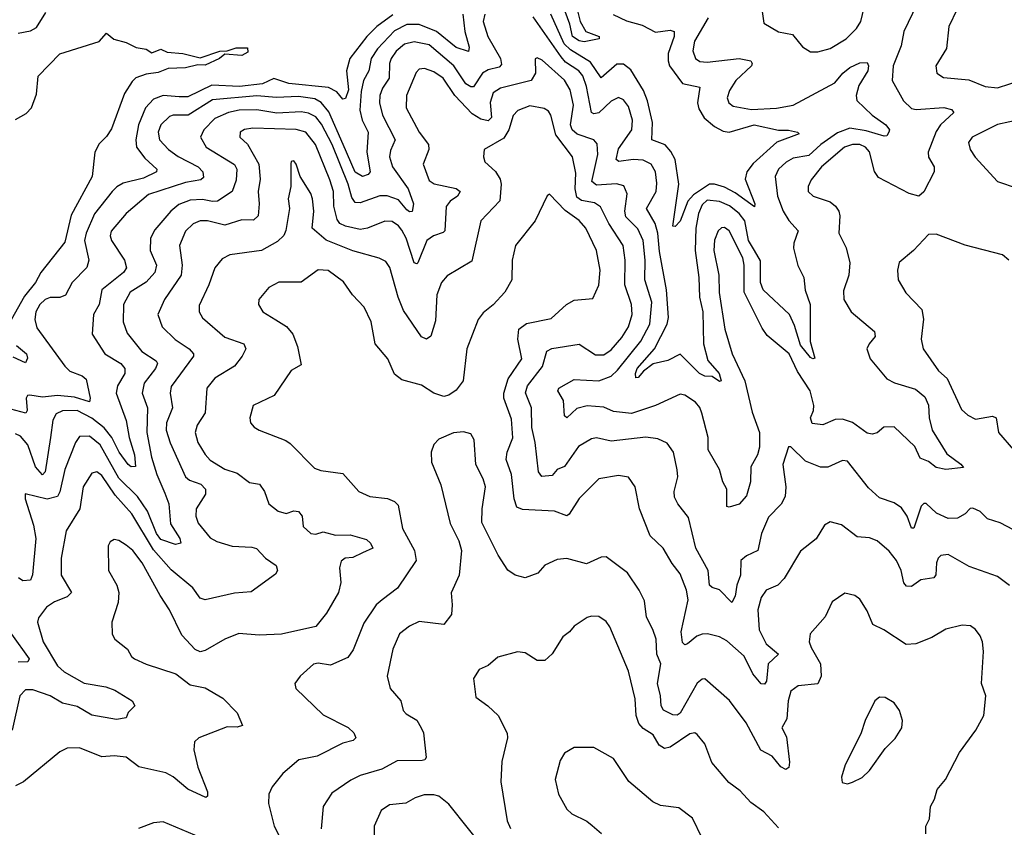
# Model space of a CAD drawing. Extents: x 2143765 to 2212931, y 878955 to 1017455.
# Tile 52 of 256: x 2156922 to 2160922, y 913961 to 917243. Entities that reach past the tile are written whole.
import ezdxf

# ---------------------------------------------------------------- set-up
doc = ezdxf.new("R2010")
doc.units = 0

msp = doc.modelspace()

# ---------------------------------------------------------------- linework, layer by layer
at = {"layer": '0CON20XD'}
for points in [[(2160958.8, 917605), (2160904.2, 917505), (2160894.5, 917425), (2160853.3, 917395), (2160845, 917327.1), (2160835, 917322.3), (2160795, 917327.3), (2160769.2, 917320.8), (2160745.6, 917305), (2160731.5, 917285), (2160696.9, 917215), (2160687.8, 917125), (2160643.8, 917055), (2160647.8, 917025), (2160675, 917007.7), (2160778.3, 916998.3), (2160845, 916970.9), (2160895, 916966.4), (2160995, 916998.9)], [(2159184.3, 917295), (2159199.4, 917235), (2159222.5, 917195), (2159276.7, 917175), (2159276.7, 917165), (2159215, 917152.5), (2159195, 917156.5), (2159167.5, 917175), (2159157.3, 917225), (2159105, 917365.7)], [(2160566.9, 917305), (2160514.1, 917195), (2160503, 917137), (2160471.1, 917055), (2160466.7, 916995), (2160512.6, 916912.6), (2160545, 916882.1), (2160565, 916877.5), (2160676.2, 916886.2), (2160708.2, 916878.2), (2160717.8, 916865), (2160663.9, 916815), (2160645, 916788.6), (2160613.6, 916705), (2160614.7, 916684.7), (2160637.1, 916645), (2160637.3, 916625), (2160595, 916542.7), (2160575, 916525.3), (2160536.3, 916536.3), (2160411.2, 916601.2), (2160395.2, 916625.2), (2160375, 916705.4), (2160358.2, 916725), (2160334.8, 916735.2), (2160305, 916735.6), (2160272.9, 916725), (2160179.6, 916645), (2160137.8, 916592.2), (2160125.6, 916565), (2160125.7, 916545), (2160146.2, 916526.2), (2160215, 916502.2), (2160237.1, 916485), (2160250, 916465), (2160254.5, 916445), (2160250.6, 916375), (2160280, 916315), (2160295.5, 916255), (2160290.9, 916205), (2160269.7, 916140.3), (2160270.6, 916105), (2160300.6, 916055), (2160395.6, 915975), (2160398.1, 915955), (2160372.9, 915925), (2160364.4, 915905), (2160377.5, 915865), (2160445, 915783.6), (2160476.5, 915766.5), (2160561.6, 915741.6), (2160599.5, 915709.5), (2160613.9, 915676.1), (2160616.8, 915625), (2160629.3, 915575), (2160689.1, 915479.1), (2160746.1, 915436.1), (2160757, 915423), (2160685, 915414.7), (2160645, 915423), (2160615, 915447.7), (2160580.6, 915460.6), (2160558.6, 915508.6), (2160475, 915587.8), (2160432.7, 915587.3), (2160405.7, 915564.3), (2160385, 915557.8), (2160365, 915563.1), (2160305, 915605.8), (2160265, 915619.5), (2160235, 915618.6), (2160185, 915596.9), (2160142.2, 915602.2), (2160135.5, 915625), (2160147.7, 915655), (2160148.9, 915675), (2160133.2, 915735), (2160082.6, 915812.6), (2160048.1, 915885), (2159959.5, 915959.5), (2159939.1, 915989.1), (2159865.9, 916135), (2159866.1, 916245), (2159860.7, 916275), (2159805, 916384.4), (2159785, 916398.2), (2159772.9, 916397.1), (2159760.4, 916385), (2159745, 916346.2), (2159742.4, 916305), (2159761.9, 916205), (2159764.4, 916134.4), (2159787.2, 915985), (2159816.3, 915885), (2159867.7, 915775), (2159897.7, 915647.7), (2159927.2, 915565), (2159927.4, 915505), (2159920, 915475), (2159892.2, 915425), (2159891.8, 915365), (2159875, 915308.1), (2159845, 915273.5), (2159805, 915261.4), (2159795, 915263.8), (2159794.6, 915334.6), (2159778.9, 915365), (2159765.6, 915415), (2159719.3, 915495), (2159719.2, 915545), (2159694.1, 915644.1), (2159685, 915667.1), (2159667.8, 915687.8)], [(2158437.8, 917262.2), (2158373.5, 917215), (2158331.8, 917175), (2158263.5, 917085), (2158250, 917035), (2158258.2, 916958.2), (2158245, 916921.9), (2158235, 916920), (2158209.9, 916949.9), (2158176.7, 916966.7), (2158015, 916983.7), (2157955, 917003.8), (2157908.1, 916981.9), (2157815, 916971.6), (2157703.1, 916976.9), (2157605, 916929.5), (2157569.1, 916929.1), (2157505, 916934.5), (2157465, 916919.2), (2157432.9, 916885), (2157404.4, 916815), (2157394, 916755), (2157395.7, 916725), (2157429.8, 916679.8), (2157479.2, 916635), (2157478, 916625), (2157425, 916599), (2157341.6, 916578.4), (2157315.9, 916564.1), (2157297.3, 916545), (2157225.8, 916454.2), (2157191.3, 916375), (2157185.3, 916345), (2157203.1, 916265), (2157194.4, 916235.6), (2157135.3, 916175), (2157107.4, 916122.6), (2157085, 916113.4), (2157045, 916114.1), (2157025, 916105.3), (2157003.4, 916085), (2156987.8, 916055), (2156982.8, 916025), (2156991.2, 915991.2), (2157105.5, 915835), (2157125.6, 915815), (2157175.7, 915795), (2157191.5, 915781.5), (2157207.5, 915705), (2157205, 915690), (2157145, 915709.2), (2157074.9, 915715.1), (2157015, 915708.3), (2156962.9, 915717.1), (2156954, 915715), (2156948.1, 915705), (2156951.5, 915655), (2156946, 915644), (2156865, 915664.8)], [(2158722.6, 917265), (2158730.7, 917195), (2158748.7, 917131.3), (2158745, 917113.1), (2158695, 917129.4), (2158615.1, 917195.1), (2158545, 917223.8), (2158495, 917223.2), (2158445, 917197.2), (2158375.8, 917124.2), (2158349.3, 917085), (2158341, 917035), (2158319.2, 916995), (2158309.5, 916950.5), (2158303.3, 916875), (2158313.9, 916833.9), (2158337.9, 916785), (2158331.9, 916705), (2158346.2, 916623.8), (2158337, 916613), (2158315, 916605.7), (2158285, 916623.4), (2158235.7, 916735.7), (2158178, 916868), (2158146.3, 916906.3), (2158121.4, 916921.4), (2158055, 916930), (2157965, 916926.8), (2157885, 916932.9), (2157705, 916916.4), (2157605.8, 916854.2), (2157545, 916854.1), (2157531, 916849), (2157495, 916815.5), (2157483.8, 916785), (2157490, 916755), (2157526.8, 916715), (2157565, 916686.7), (2157646.8, 916645), (2157666.2, 916625), (2157669.2, 916600.8), (2157657.8, 916592.2), (2157595, 916581.3), (2157445, 916531.9), (2157354.5, 916455), (2157293.4, 916383.4), (2157288.7, 916365), (2157294.7, 916345), (2157347.5, 916265), (2157355.4, 916235), (2157342.9, 916215), (2157255, 916144.4), (2157245.2, 916085), (2157222.2, 916045), (2157216.5, 915965), (2157267.7, 915885), (2157332.1, 915845), (2157348.5, 915825), (2157349.3, 915805), (2157319.7, 915755), (2157314.1, 915725), (2157355, 915614), (2157366.8, 915545), (2157388.8, 915475), (2157392.5, 915427.5), (2157375, 915425.5), (2157362.2, 915435), (2157326.3, 915485), (2157296.6, 915545), (2157265, 915583.8), (2157215, 915623.7), (2157155, 915654.4), (2157095, 915653.9), (2157069.4, 915640.6), (2157056.5, 915615), (2157046.6, 915545), (2157025.2, 915404.8), (2157015, 915393.2), (2156986, 915425), (2156955, 915514.6), (2156925, 915550.8), (2156905, 915559.5)], [(2156915, 917187.7), (2156965, 917197.9), (2156989.4, 917210.6), (2157028.1, 917271.9)], [(2158811.9, 917265), (2158804.8, 917235), (2158823.9, 917173.9), (2158875.3, 917085), (2158880, 917060), (2158870.4, 917049.6), (2158825, 917038.7), (2158801.6, 917025), (2158765, 916970.4), (2158755, 916969.3), (2158735, 916981.9), (2158685.2, 917055), (2158585, 917140.6), (2158525, 917153.4), (2158485, 917143.8), (2158451.2, 917115), (2158431, 917085), (2158424.8, 917065), (2158423.2, 917005), (2158395.3, 916965), (2158384.8, 916935), (2158384.3, 916905), (2158396.2, 916855), (2158447.9, 916755), (2158428.9, 916711.1), (2158424.7, 916685.3), (2158435.9, 916645), (2158499.8, 916555), (2158522.5, 916495), (2158516.9, 916463.1), (2158505, 916461.8), (2158495, 916470), (2158460.5, 916510.5), (2158415, 916526.3), (2158385, 916527.2), (2158305, 916498.8), (2158285, 916499.6), (2158270.7, 916520.7), (2158256.2, 916575), (2158191.6, 916735), (2158148.5, 916818.5), (2158125, 916847.6), (2158095, 916862.2), (2158065, 916868.3), (2157967, 916863), (2157885, 916876.1), (2157814, 916875), (2157770, 916865), (2157715, 916841.2), (2157670.3, 916795), (2157656.1, 916765), (2157678.8, 916725), (2157794.8, 916654.8), (2157803.8, 916635), (2157800.9, 916590.8), (2157784.8, 916545.2), (2157725, 916505.8), (2157705, 916503.5), (2157665, 916512.3), (2157615, 916508.7), (2157568.2, 916491.8), (2157535.3, 916465), (2157471.5, 916388.5), (2157452.7, 916355), (2157452.4, 916305), (2157477, 916245), (2157471.2, 916215), (2157435, 916176.1), (2157370.3, 916135), (2157343.7, 916085), (2157342.4, 916015), (2157358.8, 915968.8), (2157417.8, 915895), (2157476.9, 915856.9), (2157482, 915845), (2157474.1, 915825), (2157427.8, 915765), (2157419.5, 915725), (2157441.1, 915665), (2157437.9, 915565), (2157456.9, 915465), (2157478.6, 915395), (2157511.7, 915318.3), (2157528.4, 915275), (2157534.4, 915194.4), (2157571.8, 915135), (2157576.2, 915115), (2157555, 915109.5), (2157495, 915130.3), (2157477.6, 915155), (2157440.6, 915245), (2157400.4, 915305), (2157325, 915379.1), (2157248.8, 915515), (2157205, 915549.7), (2157165, 915548.9), (2157148.5, 915525), (2157105.7, 915415), (2157085.5, 915324.5), (2157075.2, 915304.8), (2157033.8, 915293.8), (2156944, 915316), (2156943.3, 915295), (2156978, 915188), (2156987.9, 915135), (2156973.6, 914986.4), (2156965.3, 914964.7), (2156935, 914962.3), (2156916.5, 914975)], [(2159333.3, 917263.3), (2159387.8, 917237.8), (2159450.8, 917220.8), (2159505, 917192.1), (2159565, 917199.7), (2159580.6, 917195), (2159581.6, 917175), (2159556.9, 917105), (2159556.1, 917075), (2159562.4, 917055), (2159615, 916983.7), (2159685, 916968.8), (2159676.2, 916905), (2159680.7, 916880.7), (2159703.4, 916843.4), (2159745, 916809.2), (2159780.4, 916790.4), (2159805, 916785.8), (2159906.7, 916815), (2160005, 916793.3), (2160045, 916793.8), (2160082.5, 916785), (2160088.3, 916778.3), (2159998.6, 916745), (2159901.5, 916658.5), (2159876.2, 916625), (2159869.4, 916595), (2159908.2, 916495), (2159907.2, 916482.8), (2159829.2, 916539.2), (2159785, 916562.1), (2159745, 916574.8), (2159725, 916574.8), (2159659.1, 916530.9), (2159636.6, 916505), (2159605, 916424.6), (2159585, 916401.9), (2159575, 916404), (2159599.7, 916575), (2159584.8, 916674.8), (2159567.5, 916707.5), (2159544.4, 916734.4), (2159490.9, 916755), (2159492.9, 916825), (2159472.7, 916912.7), (2159456.3, 916955), (2159405, 917039.6), (2159375, 917062.4), (2159347.7, 917062.3), (2159285, 917006.5), (2159240.6, 917070.6), (2159159.9, 917119.9), (2159134.3, 917144.3), (2159079.6, 917265)], [(2159937.3, 917285), (2159945, 917228.8), (2160005, 917192.8), (2160062.4, 917182.4), (2160102, 917132), (2160135, 917111.9), (2160165, 917111.5), (2160215, 917125.4), (2160280.4, 917165), (2160322.5, 917207.5), (2160340, 917235), (2160352.7, 917292.7)], [(2159719.7, 917250.3), (2159663.3, 917155), (2159656.5, 917116.5), (2159667.5, 917085), (2159685, 917073.4), (2159715, 917070.5), (2159845, 917085.2), (2159892.9, 917075), (2159898.2, 917065), (2159895.4, 917055), (2159831.3, 916995), (2159806.4, 916955), (2159796.7, 916925), (2159803.5, 916905), (2159821.3, 916891.3), (2159895, 916878.4), (2159997.3, 916882.7), (2160065, 916895.7), (2160233.9, 916986.1), (2160265.9, 917025), (2160295, 917049.1), (2160335, 917067.3), (2160365, 917068.8), (2160370.6, 917055), (2160368.5, 917035), (2160331.8, 916975), (2160321.1, 916935), (2160323.7, 916915), (2160386.2, 916855), (2160441.2, 916815), (2160455.4, 916795), (2160453.3, 916785), (2160445, 916771.4), (2160435, 916770), (2160361.2, 916791.2), (2160295, 916801.7), (2160245, 916783.3), (2160176.7, 916735), (2160128.7, 916691.3), (2160065, 916679.8), (2160035.8, 916664.2), (2160004.7, 916635), (2159991.1, 916605), (2160001.4, 916525), (2160024.4, 916464.4), (2160046.4, 916426.4), (2160085.4, 916385), (2160067.9, 916335), (2160066.4, 916313.6), (2160083.2, 916243.2), (2160108.5, 916195), (2160113.2, 916143.2), (2160133.9, 916085), (2160134.3, 915935), (2160152.5, 915867.5), (2160145, 915864), (2160135, 915870), (2160095, 915920), (2160070.4, 916000.4), (2160049.6, 916045), (2159942.8, 916145), (2159932.1, 916175), (2159932.2, 916262.2), (2159907.2, 916305), (2159883.3, 916345), (2159868.2, 916425), (2159845.5, 916455), (2159806.4, 916486.4), (2159765, 916504.5), (2159715, 916508.9), (2159695, 916490.4), (2159680.5, 916455), (2159669, 916395), (2159666.6, 916305), (2159681.6, 916195), (2159683.5, 916115), (2159698, 916055), (2159700.9, 915925), (2159717.3, 915857.3), (2159763.6, 915805), (2159772.5, 915775), (2159765, 915773.1), (2159735, 915792.5), (2159705, 915794.3), (2159683.9, 915805), (2159605, 915882.9), (2159555, 915858.1), (2159495.2, 915844.8), (2159456.7, 915815), (2159435, 915789.2), (2159425, 915786.7), (2159423.5, 915805), (2159430.7, 915825), (2159500.7, 915905), (2159552.5, 916005), (2159557.7, 916032.3), (2159549.6, 916145), (2159520.8, 916300.8), (2159514.8, 916375), (2159503.6, 916415), (2159468.2, 916475), (2159507.5, 916545), (2159511.2, 916578.8), (2159505, 916624.2), (2159487.5, 916655), (2159455, 916672), (2159415, 916675.2), (2159356.2, 916666.2), (2159345, 916674.5), (2159355, 916717.3), (2159408.6, 916795), (2159411.8, 916835), (2159395, 916890.6), (2159375, 916917.5), (2159355, 916927.1), (2159325, 916911.8), (2159275, 916864.7), (2159255, 916860), (2159245.3, 916865.3), (2159225, 916970.6), (2159209.5, 917015), (2159193, 917035), (2159140, 917070), (2159121.9, 917091.9), (2159008.2, 917255)], [(2156905, 916837.5), (2156948.1, 916861.9), (2156970.2, 916885), (2156990.4, 916939.6), (2156996.8, 917013.2), (2157085, 917104), (2157245, 917153.8), (2157275, 917187.5), (2157304.2, 917164.2), (2157355, 917150), (2157395, 917130), (2157435, 917122.5), (2157458.3, 917108.3), (2157495, 917122.5), (2157520.7, 917110.7), (2157585, 917105.7), (2157655, 917087.5), (2157734.6, 917115.4), (2157765, 917115.7), (2157801.9, 917128.1), (2157847.8, 917127.8), (2157848.6, 917111.4), (2157825, 917097.1), (2157755, 917102.5), (2157733.8, 917085), (2157675, 917057.5), (2157645, 917059.2), (2157595, 917046.9), (2157525, 917044), (2157485, 917028.1), (2157435, 917021.5), (2157393.6, 917006.4), (2157378.3, 916991.7), (2157347.4, 916942.6), (2157295, 916798.8), (2157275, 916768), (2157245, 916738.8), (2157227.5, 916705), (2157215.6, 916605), (2157131, 916449), (2157105, 916339.1), (2157008.2, 916215), (2156985.3, 916175), (2156941, 916119), (2156887.1, 916022.9)], [(2159667.8, 915687.8), (2159625, 915716.9), (2159605, 915720.9), (2159505, 915675.4), (2159407.3, 915642.7), (2159335, 915650.6), (2159295, 915668.4), (2159227, 915673), (2159185, 915663.3), (2159145, 915624.4), (2159135, 915633.3), (2159130.8, 915695), (2159107.8, 915735), (2159111.8, 915745), (2159175, 915781.2), (2159275, 915775.2), (2159325, 915794.2), (2159351.1, 915818.9), (2159445, 915936.2), (2159482.8, 916005), (2159489.7, 916095), (2159461.7, 916185), (2159463.8, 916265), (2159454.8, 916345), (2159433.4, 916393.4), (2159385, 916441.5), (2159380.8, 916465), (2159390.7, 916535), (2159377.1, 916567.1), (2159346.4, 916576.3), (2159265, 916570.9), (2159246.4, 916585), (2159271, 916695), (2159267.6, 916737.6), (2159254.4, 916755), (2159187.4, 916777.4), (2159166.3, 916795), (2159160.3, 916815), (2159171.6, 916895), (2159157.9, 916957.9), (2159135, 916996.6), (2159045, 917078.5), (2159025, 917087.1), (2159016.1, 917083.9), (2159017.8, 917025), (2159000, 916995), (2158875, 916964), (2158845.3, 916945), (2158833.8, 916906.2), (2158838.2, 916845), (2158825, 916832.2), (2158795, 916838.3), (2158760.2, 916860.2), (2158690.2, 916935), (2158641.8, 917005), (2158605, 917031.4), (2158566.2, 917043.8), (2158545, 917041.1), (2158532.4, 917027.6), (2158492.8, 916935), (2158491.6, 916885), (2158545.3, 916785), (2158582.3, 916735), (2158584.5, 916715), (2158560.8, 916655), (2158585, 916589.4), (2158605.8, 916575.8), (2158695, 916557.3), (2158711.1, 916545), (2158700.9, 916525), (2158671.2, 916505), (2158655, 916484.2), (2158649.5, 916385), (2158642.4, 916377.6), (2158602.5, 916365), (2158575.6, 916345), (2158540, 916255), (2158535, 916250.5), (2158524.7, 916255), (2158492.2, 916355), (2158475, 916387.1), (2158461.1, 916405), (2158435, 916422.5), (2158405, 916424), (2158335, 916395.3), (2158305, 916390.5), (2158245, 916403.7), (2158222, 916415), (2158211.4, 916431.4), (2158197.5, 916485), (2158196.6, 916545), (2158182.1, 916592.1), (2158124, 916735), (2158084.5, 916785), (2158045, 916795.9), (2157868.6, 916801.4), (2157835, 916796), (2157818.1, 916785), (2157815.6, 916765), (2157846.7, 916736.7), (2157893.2, 916655), (2157899.1, 916595), (2157890.4, 916545), (2157894.6, 916495), (2157890.6, 916445), (2157872.4, 916427.6), (2157825, 916429.2), (2157755, 916407.4), (2157685, 916424.8), (2157654.4, 916425.6), (2157626.7, 916413.3), (2157596.1, 916383.9), (2157571.4, 916325), (2157582.4, 916245), (2157577.9, 916205), (2157510.4, 916105), (2157483.5, 916045), (2157500.9, 915995), (2157552.8, 915942.8), (2157610, 915905), (2157627.8, 915885), (2157628.5, 915875), (2157537.3, 915752.7), (2157533.1, 915725), (2157542.5, 915665), (2157517.6, 915605), (2157517.1, 915575), (2157533.5, 915523.5), (2157595, 915385.6), (2157612, 915372), (2157657.8, 915355), (2157676.8, 915335), (2157676.9, 915315), (2157638.8, 915255), (2157637.8, 915225), (2157646.3, 915196.3), (2157695, 915137.5), (2157722.7, 915122.7), (2157785, 915103.1), (2157865, 915099.5), (2157883.7, 915093.7), (2157920, 915055), (2157964.5, 915025), (2157969.6, 915005), (2157961.1, 914988.9), (2157861.7, 914918.3), (2157795, 914912.5), (2157675, 914885.4), (2157655, 914892.5), (2157625, 914934.6), (2157537.5, 915007.5), (2157465, 915088.4), (2157376.9, 915235), (2157309.9, 915309.9), (2157255, 915390.7), (2157235, 915405.3), (2157215, 915400.4), (2157180, 915345), (2157165.6, 915254.4), (2157110.4, 915165), (2157090, 915055), (2157090, 914985), (2157132.5, 914915), (2157115, 914896.9), (2157063.3, 914876.7), (2157030, 914855), (2156998.1, 914811.9), (2156994.4, 914795), (2157017.6, 914715), (2157075, 914617.3), (2157102.3, 914592.3), (2157183.2, 914546.8), (2157272.3, 914532.3), (2157307.9, 914517.9), (2157378.1, 914475), (2157390, 914455), (2157363.1, 914426.9), (2157354.2, 914405), (2157315, 914398.7), (2157215, 914416.7), (2157155, 914451.3), (2157095, 914464.8), (2157045, 914495.6), (2156975, 914518.9), (2156945, 914520), (2156922.5, 914495), (2156891.5, 914355)], [(2159043.8, 915386.2), (2159029.6, 915405), (2159016.8, 915525), (2159002.4, 915585), (2159001.9, 915665), (2158976.7, 915726.7), (2158985.2, 915755), (2159046.2, 915833.8), (2159063.8, 915896.2), (2159083.3, 915906.7), (2159195, 915923.8), (2159260.8, 915880.8), (2159295, 915880.8), (2159325, 915900.6), (2159369, 915951), (2159396.1, 915995), (2159410.2, 916045), (2159407.6, 916085), (2159380.8, 916165), (2159382.4, 916265), (2159373.2, 916325), (2159316.1, 916415), (2159282, 916482), (2159257.9, 916497.9), (2159205, 916508.1), (2159185, 916521.6), (2159178.2, 916555), (2159181.1, 916618.9), (2159167.9, 916685), (2159100.2, 916775), (2159080.4, 916855), (2159070.8, 916870.8), (2159052.4, 916882.4), (2158995, 916893.2), (2158945.8, 916874.2), (2158926.8, 916853.2), (2158908.9, 916795), (2158888.5, 916761.5), (2158809.2, 916715), (2158806.7, 916685), (2158812.2, 916665), (2158855.3, 916625.3), (2158874.6, 916595), (2158878.5, 916575), (2158873.3, 916506.7), (2158795.5, 916425), (2158758.5, 916261.5), (2158658.5, 916201.5), (2158635.8, 916174.2), (2158616.1, 916125), (2158611.1, 916018.9), (2158592.7, 915957.3), (2158575, 915944), (2158555, 915954.2), (2158481.6, 916061.6), (2158460, 916115), (2158425.3, 916235.3), (2158409.5, 916259.5), (2158383, 916273), (2158275, 916302.8), (2158167.2, 916347.2), (2158110.6, 916395), (2158116.9, 916465), (2158112, 916515), (2158105, 916536.9), (2158061.1, 916605), (2158045.7, 916655), (2158035, 916668.8), (2158025, 916666.7), (2158022.9, 916657.1), (2158023.3, 916565), (2158013.1, 916515), (2158018.5, 916475), (2158003.8, 916386.2), (2157994.8, 916365.2), (2157968.9, 916341.1), (2157904.2, 916305), (2157775, 916287.3), (2157745, 916271.1), (2157715, 916234), (2157690.8, 916165), (2157651.1, 916081.1), (2157651.5, 916055), (2157665, 916030.5), (2157755, 915952.5), (2157832.9, 915925), (2157840.9, 915905), (2157826.2, 915875), (2157795, 915834.5), (2157715, 915785.4), (2157681.8, 915745), (2157675.3, 915645), (2157643.3, 915595), (2157635.3, 915565), (2157645.9, 915525), (2157675, 915475.6), (2157695, 915453.1), (2157755, 915416.2), (2157805, 915399.6), (2157855, 915362.2), (2157895.9, 915355.9), (2157916.9, 915325), (2157934, 915275), (2157972, 915245), (2158005, 915235.5), (2158035, 915246.5), (2158055, 915244.7), (2158069.7, 915225), (2158073.4, 915183.4), (2158104.7, 915154.7), (2158125, 915152.7), (2158155, 915161.1), (2158205, 915148.4), (2158265, 915150), (2158330.9, 915130.9), (2158347.8, 915115), (2158356.2, 915095), (2158315, 915076.7), (2158275, 915056.7), (2158243.8, 915055), (2158228, 915042), (2158220.6, 915015), (2158227.1, 914955), (2158217.1, 914915), (2158168.8, 914831.2), (2158125, 914776.4), (2157985, 914746.1), (2157895, 914742), (2157811.9, 914748.1), (2157755, 914725.6), (2157675, 914679.2), (2157655, 914674.2), (2157635, 914684), (2157581.2, 914741.2), (2157531.1, 914845), (2157492.5, 914902.5), (2157419.7, 915035), (2157381.8, 915085), (2157355, 915107.7), (2157325, 915126.9), (2157305, 915130), (2157288.8, 915121.2), (2157281.4, 915105), (2157282.2, 915005), (2157316.7, 914945), (2157324.4, 914915.6), (2157322.2, 914875), (2157296.7, 914795), (2157297.8, 914745), (2157308.6, 914725), (2157360, 914685), (2157376.2, 914655), (2157388.8, 914645), (2157435, 914623.2), (2157555.8, 914585), (2157615, 914540.4), (2157675, 914527.8), (2157747.5, 914485), (2157805.4, 914425.4), (2157826.7, 914375), (2157805, 914368), (2157765, 914369.2), (2157650, 914325), (2157631.7, 914308.3), (2157629.4, 914275), (2157645.6, 914205), (2157685.4, 914105), (2157685, 914087.5), (2157678.1, 914081.9), (2157605, 914115.5), (2157545, 914166), (2157515, 914182.8), (2157406.1, 914206.1), (2157355, 914245.6), (2157305, 914251.9), (2157255, 914247.5), (2157165, 914284.4), (2157115, 914282.5), (2157085, 914267.5), (2156937.1, 914145), (2156905, 914128.9)], [(2160995, 916838), (2160895, 916816.2), (2160791.4, 916765), (2160776.9, 916743.1), (2160783.2, 916715), (2160804.3, 916684.3), (2160895, 916585.5), (2161055, 916530.9)], [(2160943.2, 914943.2), (2160895, 914979.4), (2160780.2, 915020.2), (2160695, 915069.6), (2160665, 915065.4), (2160653.3, 915055), (2160646.4, 915035), (2160643.8, 914986.2), (2160635.8, 914975), (2160583.2, 914966.8), (2160545, 914940), (2160525, 914940.6), (2160514.8, 914954.8), (2160503.9, 915003.9), (2160485, 915045.7), (2160455, 915083.1), (2160405.3, 915125.3), (2160375, 915137.5), (2160325, 915141.1), (2160260.3, 915190.3), (2160215, 915202), (2160191.7, 915188.3), (2160157.6, 915132.4), (2160095, 915082.9), (2160028.2, 914971.8), (2160002, 914945), (2159955.3, 914924.7), (2159934.6, 914895), (2159921.6, 914845), (2159926.1, 914763.9), (2159955, 914705.9), (2160005.5, 914665), (2159962.8, 914625), (2159955.9, 914554.1), (2159947.9, 914542.1), (2159935, 914544.4), (2159900.6, 914585), (2159865, 914656.1), (2159795, 914718.5), (2159765, 914734.5), (2159716.4, 914746.4), (2159695, 914746.1), (2159672.9, 914737.1), (2159635, 914706.9), (2159625, 914702.9), (2159615, 914711.2), (2159609.6, 914755), (2159638.4, 914885), (2159631.6, 914925), (2159605, 914991.4), (2159572.7, 915032.7), (2159535.8, 915095.8), (2159483.1, 915145), (2159440.8, 915255), (2159421.9, 915345), (2159395, 915384.2), (2159355, 915390.6), (2159275, 915377.3), (2159195, 915296.4), (2159155, 915232.9), (2159145, 915226.9), (2159095, 915246.1), (2158965, 915252.7), (2158942.4, 915262.4), (2158930.6, 915295), (2158920.3, 915395), (2158898.2, 915455), (2158902.2, 915485), (2158926, 915544), (2158919.5, 915619.5), (2158888.8, 915705), (2158888.4, 915725), (2158907.1, 915782.9), (2158962.4, 915865), (2158945.9, 915945), (2158950.5, 915985), (2158981.2, 916008.8), (2159080.9, 916029.1), (2159144.1, 916085.9), (2159175, 916102.7), (2159250.5, 916109.5), (2159275, 916163.3), (2159280, 916225), (2159266, 916305), (2159221.8, 916395), (2159195, 916426.1), (2159137.9, 916467.9), (2159075, 916533.3), (2159065, 916527.5), (2159016.5, 916425), (2158936.5, 916325), (2158922.3, 916265), (2158921.2, 916185), (2158893.1, 916135), (2158845, 916084), (2158805, 916052), (2158784.2, 916025), (2158738.8, 915905), (2158723.3, 915775), (2158695, 915736.9), (2158665, 915717.5), (2158645, 915712.1), (2158605, 915725.4), (2158555, 915757.5), (2158475, 915778.9), (2158445, 915801.9), (2158417.8, 915865), (2158366.1, 915926.1), (2158350, 916015), (2158321.2, 916075), (2158274.5, 916125), (2158236.8, 916176.8), (2158175, 916223.3), (2158135, 916226.7), (2158065, 916175.6), (2157975, 916175.5), (2157934.2, 916155), (2157893.8, 916105), (2157892, 916085), (2157910, 916055), (2157962.4, 916022.4), (2158006.5, 915996.5), (2158031.2, 915965), (2158051.2, 915915), (2158065, 915840), (2158025, 915816.7), (2157956, 915715), (2157870, 915675), (2157857.5, 915625), (2157860, 915605), (2157875, 915586.2), (2157894.6, 915574.6), (2158002.7, 915532.7), (2158020.6, 915520.6), (2158120.2, 915420.2), (2158145, 915411.1), (2158235, 915399.2), (2158300, 915325), (2158345, 915305.7), (2158416.8, 915296.8), (2158444.6, 915284.6), (2158459.8, 915269.8), (2158477.1, 915175), (2158525.6, 915085), (2158532.5, 915045), (2158456.8, 914933.2), (2158394.8, 914885.2), (2158370, 914865), (2158320.1, 914789.9), (2158277.4, 914682.6), (2158255, 914651.4), (2158185, 914619.6), (2158135, 914627.8), (2158115.7, 914624.3), (2158061.2, 914575), (2158040, 914545), (2158043.8, 914525), (2158155, 914417.5), (2158255.8, 914365.8), (2158280, 914345), (2158288, 914325), (2158276.2, 914313.8), (2158235, 914302.9), (2158130.2, 914249.8), (2158055.7, 914235), (2157990.7, 914179.3), (2157947.5, 914125), (2157934.4, 914095), (2157932.5, 914057.5), (2157955.5, 913965), (2158038.5, 913805)], [(2160941.1, 916265), (2160915, 916286.9), (2160763.2, 916326.8), (2160645, 916371.1), (2160615, 916369.2), (2160553.3, 916305), (2160495, 916256.2), (2160488.6, 916225), (2160490.8, 916185), (2160522.2, 916132.2), (2160587.9, 916065), (2160594.6, 916025.4), (2160584.5, 915945), (2160592.2, 915905), (2160655, 915815.6), (2160690.8, 915785), (2160748.8, 915658.8), (2160774.2, 915635), (2160805, 915619.1), (2160875, 915631.9), (2160890, 915625), (2160898.9, 915565), (2160960, 915495)], [(2156908.3, 915918.3), (2156950, 915885), (2156953, 915867), (2156945, 915848), (2156895, 915871.2)], [(2160604.1, 913934.1), (2160603.8, 913965), (2160618, 913995), (2160622.5, 914045), (2160639.2, 914075), (2160649.2, 914115), (2160684, 914155), (2160740, 914265), (2160806.7, 914355), (2160839.2, 914415), (2160847.1, 914495), (2160830, 914545), (2160837.5, 914675), (2160834.3, 914715), (2160825, 914738.8), (2160806, 914765), (2160785, 914780), (2160751.7, 914781.7), (2160685, 914765.8), (2160627.9, 914732.1), (2160563.1, 914706.9), (2160523.8, 914703.8), (2160433.2, 914763.2), (2160388, 914785), (2160365, 914840), (2160335, 914888), (2160315, 914902.5), (2160275, 914912), (2160223.2, 914876.8), (2160195, 914816.2), (2160133.4, 914746.6), (2160129.4, 914715), (2160138.3, 914691.7), (2160175.4, 914625), (2160178.9, 914575), (2160165, 914543.8), (2160085, 914535.5), (2160055.7, 914514.3), (2160044.6, 914475.4), (2160038.6, 914401.4), (2160018.6, 914365), (2160037.8, 914327.8), (2160049.5, 914225), (2160046.5, 914203.5), (2160035, 914196), (2160015, 914207.1), (2159979.9, 914249.9), (2159933.7, 914273.7), (2159873.8, 914385), (2159806.1, 914476.1), (2159705, 914564.4), (2159695, 914563.3), (2159675, 914546.5), (2159605, 914424.2), (2159593, 914417), (2159575, 914417.3), (2159537.4, 914437.4), (2159527.8, 914455), (2159526.1, 914495), (2159513.3, 914545), (2159526.6, 914625), (2159510.5, 914665), (2159507.5, 914725), (2159494.7, 914764.7), (2159469.2, 914815), (2159460.8, 914880.8), (2159438.9, 914925), (2159391.4, 914995), (2159305, 915060), (2159285, 915059.2), (2159225, 915032.1), (2159145, 915052.5), (2159105, 915048.9), (2159055, 915025.8), (2159026.5, 914993.5), (2158975, 914974.4), (2158935.4, 914985.4), (2158905, 915005.6), (2158866.2, 915066.2), (2158799.8, 915199.8), (2158800.5, 915255), (2158814.6, 915345), (2158805, 915377.5), (2158774.7, 915435), (2158768.9, 915535), (2158755, 915560), (2158725, 915568.5), (2158685, 915564.5), (2158625, 915538.6), (2158605, 915516.2), (2158593.1, 915485), (2158594.4, 915445), (2158632.5, 915352.5), (2158671.4, 915195), (2158706.5, 915125), (2158716.8, 915085), (2158707.9, 914985), (2158674.3, 914914.3), (2158679.4, 914865), (2158675.7, 914825), (2158645, 914784.4), (2158545, 914797.8), (2158505, 914778.1), (2158465, 914747.5), (2158437.5, 914685), (2158414.5, 914575), (2158427.5, 914525), (2158470, 914475), (2158480, 914435), (2158491.7, 914421.7), (2158535, 914395.6), (2158553.6, 914365), (2158562.9, 914345), (2158573.8, 914245), (2158567.5, 914235), (2158557.1, 914232.9), (2158455, 914230.8), (2158392.6, 914197.4), (2158305, 914171.3), (2158267.2, 914152.8), (2158190.2, 914099.8), (2158154.4, 914045), (2158146.5, 913955)], [(2160985, 915155.7), (2160905, 915197.7), (2160854.2, 915214.2), (2160825, 915243.5), (2160795, 915257.1), (2160784.3, 915255.7), (2160763.8, 915235), (2160732.6, 915217.4), (2160695, 915215.5), (2160647.3, 915237.3), (2160605, 915276.9), (2160595, 915276.9), (2160585, 915265.8), (2160555, 915176.2), (2160545, 915176), (2160528.1, 915225), (2160505, 915259.6), (2160475, 915280), (2160415, 915299.5), (2160370.6, 915340.6), (2160285, 915448.1), (2160265, 915451.9), (2160205, 915424.6), (2160175, 915424.6), (2160115, 915448.9), (2160055, 915506.7), (2160045, 915506.7), (2160022.5, 915435), (2160034.7, 915344.7), (2160031.8, 915305), (2160016.3, 915273.7), (2159965, 915220.8), (2159935.4, 915155), (2159921.4, 915085), (2159875, 915064.4), (2159852.2, 915045), (2159850.6, 914985), (2159835.8, 914945), (2159829.5, 914900.5), (2159815, 914873.8), (2159765, 914926.2), (2159735, 914935.7), (2159724.6, 914945), (2159719.5, 915005), (2159669.7, 915095), (2159639.9, 915219.9), (2159595.6, 915275), (2159583, 915303), (2159581.2, 915325), (2159595.5, 915385), (2159593.6, 915413.6), (2159578.9, 915485), (2159552.3, 915522.3), (2159515, 915538.8), (2159465.9, 915545.9), (2159325, 915529.3), (2159265, 915542.9), (2159245, 915539.2), (2159192.2, 915507.8), (2159135, 915427.5), (2159106, 915415), (2159085, 915391.1), (2159043.8, 915386.2)], [(2160005, 913958), (2159945, 914023.3), (2159892.1, 914062.1), (2159848.8, 914108.8), (2159803.5, 914143.5), (2159734.6, 914224.6), (2159705, 914300), (2159675, 914338.6), (2159664.4, 914344.4), (2159645, 914340.4), (2159565, 914286.8), (2159541.1, 914281.1), (2159520.4, 914295), (2159496.3, 914336.3), (2159455, 914362.7), (2159437.7, 914382.3), (2159426.7, 914415), (2159423.1, 914483.1), (2159395.4, 914595), (2159320, 914775), (2159305, 914797.5), (2159275, 914817.1), (2159245, 914818.6), (2159227, 914813), (2159175, 914778), (2159155.4, 914754.6), (2159128, 914735), (2159085, 914666.2), (2159055, 914638), (2159025, 914639.2), (2158975, 914670), (2158945, 914674), (2158865, 914652.5), (2158825, 914618), (2158788.3, 914601.7), (2158765.7, 914565), (2158775, 914490), (2158824.2, 914455), (2158865.8, 914415), (2158903, 914343), (2158904.4, 914325), (2158881.2, 914228.8), (2158876.5, 914145), (2158902.5, 913987.5), (2158915.5, 913955.5)], [(2156888.2, 914745), (2156959.6, 914645), (2156955, 914632.7), (2156915, 914631.6)], [(2160285, 914137.5), (2160305, 914143.8), (2160345, 914163.8), (2160375, 914191.2), (2160438.7, 914281.3), (2160478.8, 914321.2), (2160506, 914365), (2160509.2, 914395), (2160496, 914435), (2160475, 914466.2), (2160438.8, 914488.8), (2160415, 914490), (2160396.2, 914475), (2160357.1, 914395), (2160339.8, 914340.2), (2160275.8, 914215), (2160261.2, 914165), (2160263, 914143), (2160285, 914137.5)], [(2159695, 913916), (2159655, 913997.5), (2159599.7, 914039.7), (2159525, 914050), (2159494.6, 914064.6), (2159397, 914147), (2159335, 914240), (2159255, 914285.5), (2159175, 914285.7), (2159135, 914262), (2159117.6, 914232.4), (2159097.5, 914155), (2159111.1, 914095), (2159144.6, 914034.6), (2159165, 914015.7), (2159226.2, 913986.2), (2159248.5, 913968.5), (2159286, 913936)], [(2158825, 913854.5), (2158665, 914054.5), (2158625, 914087.7), (2158605, 914093.2), (2158565, 914092.1), (2158529.1, 914080.9), (2158490.7, 914059.3), (2158425, 914052.2), (2158390.3, 914029.7), (2158362.1, 913965), (2158361.7, 913851.7)], [(2157736, 913885), (2157505, 913982.5), (2157465, 913979.2), (2157404.4, 913955.6)]]:
    msp.add_lwpolyline(points, dxfattribs=at)

doc.saveas('drawing.dxf')
